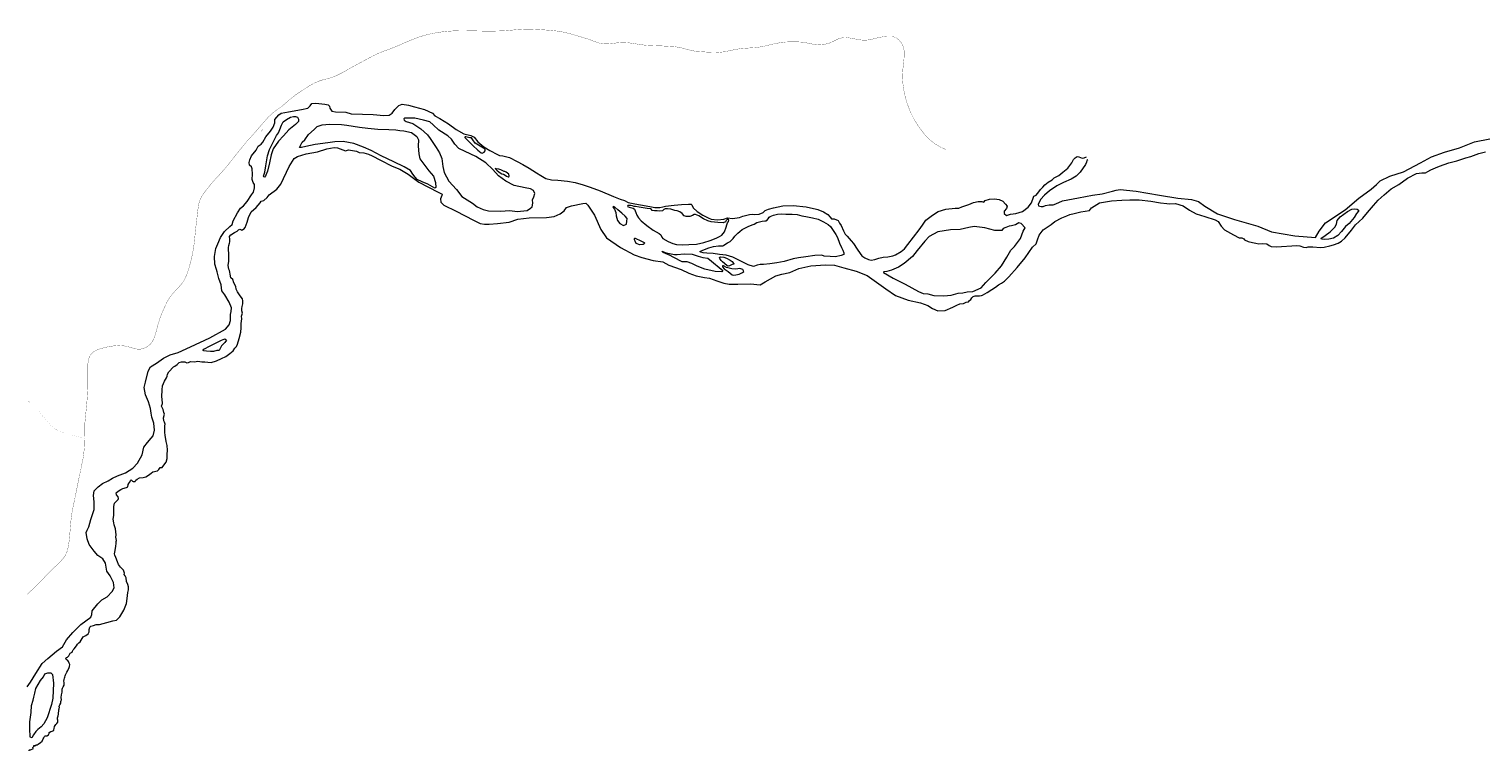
# Model space of a CAD drawing. Header units: metres. Extents: x 347609 to 404409, y 8548087 to 8605413.
# Tile 26 of 46: x 390665 to 393726, y 8579073 to 8580591. Entities that reach past the tile are written whole.
import ezdxf
from ezdxf.enums import TextEntityAlignment as Align

# ---------------------------------------------------------------- set-up
doc = ezdxf.new("R2010")
doc.units = ezdxf.units.M
doc.linetypes.add('ACAD_ISO04W100', pattern=[30, 24, -3, 0, -3])
doc.layers.add('01. RIO', color=7, linetype='Continuous', lineweight=5, true_color=0x2776bb)
doc.layers.add('Predios Rurales Nombres', color=7, linetype='Continuous', true_color=0xffffff)
doc.layers.add('Red vial nacional', color=242, linetype='Continuous', lineweight=40)
doc.layers.add('Red vial vecinal', color=241, linetype='ACAD_ISO04W100', lineweight=30)
doc.styles.add('ARIAL', font='arial.ttf')

# ---------------------------------------------------------------- blocks, each defined once
blk = doc.blocks.new('REIORORI')
at = {"layer": '01. RIO', "color": 152, "lineweight": 15, "true_color": 0x2776bb, "flags": 128}
for points in [[(390664.6, 8579072.5), (390664.6, 8579073.8), (390665.5, 8579074.8), (390667.8, 8579075.1), (390669.1, 8579075.5), (390672.3, 8579076.7), (390673.1, 8579077.1), (390672.8, 8579079.4), (390673.7, 8579080.9), (390674.4, 8579081.5), (390674.4, 8579083.8), (390675.1, 8579083.7), (390677, 8579083.3), (390679.3, 8579085.1), (390681.9, 8579085.4), (390683.9, 8579086.4), (390688.4, 8579090.5), (390692.2, 8579093.3), (390694.5, 8579098.1), (390695.9, 8579100.2), (390697.2, 8579103.1), (390698.8, 8579104.4), (390702, 8579104.5), (390705.3, 8579106), (390706.9, 8579109.4), (390707.2, 8579111.5), (390710.3, 8579113), (390713.3, 8579113.8), (390714.8, 8579114.5), (390716.8, 8579115.2), (390717, 8579117.1), (390717.2, 8579119.6), (390718.4, 8579124), (390720.7, 8579128), (390723, 8579130.4), (390724.8, 8579132.7), (390725.2, 8579137), (390724.5, 8579139.3), (390724.7, 8579142.4), (390725.5, 8579146), (390726.3, 8579150), (390726.6, 8579152.8), (390727.5, 8579156.2), (390727.3, 8579159), (390728, 8579160.7), (390728.6, 8579164.2), (390728.2, 8579165), (390728, 8579166.8), (390728.9, 8579168.1), (390729.4, 8579169.5), (390731.1, 8579173.3), (390731.6, 8579176.7), (390732.2, 8579178.6), (390732.6, 8579180.1), (390732.1, 8579184.6), (390733, 8579190.6), (390733.5, 8579193.4), (390733.9, 8579196.1), (390734.2, 8579199), (390734.6, 8579202.7), (390735.2, 8579204.5), (390736.4, 8579207.4), (390738.2, 8579210.8), (390738.3, 8579216.6), (390737.6, 8579219.5), (390738.5, 8579223), (390739.4, 8579225.4), (390739.7, 8579227.7), (390740.3, 8579230.4), (390741.4, 8579232.7), (390743.9, 8579238.4), (390745.9, 8579241.8), (390749.3, 8579247.8), (390750, 8579249.8), (390750.2, 8579254.1), (390748.8, 8579257.4), (390747.8, 8579260.7), (390746.3, 8579263), (390745.6, 8579263.7), (390743.3, 8579264.1), (390742.1, 8579267.4), (390743.7, 8579269.2), (390745.5, 8579270.1), (390748.4, 8579272.8), (390749.6, 8579275.2), (390751.2, 8579278.5), (390753.6, 8579279.7), (390755.6, 8579280.5), (390755.9, 8579282.4), (390757.4, 8579284.9), (390759.7, 8579287.5), (390764.3, 8579293.5), (390766.6, 8579296.8), (390769, 8579300.1), (390772.3, 8579302.3), (390774.1, 8579305.2), (390776.1, 8579308.7), (390778.8, 8579312.4), (390783.8, 8579315.6), (390789, 8579318.9), (390791.3, 8579323.4), (390791.4, 8579325.3), (390791.1, 8579328.2), (390792.4, 8579332.8), (390794.7, 8579334.7), (390800.5, 8579336.5), (390805.7, 8579338.6), (390812.8, 8579338.8), (390828.3, 8579342.9), (390840.9, 8579345.9), (390849, 8579347.6), (390855.4, 8579354.6), (390864.3, 8579368.7), (390869.4, 8579382.9), (390871.2, 8579393.1), (390872.4, 8579406), (390873.6, 8579411.3), (390873.7, 8579418.1), (390872.4, 8579422.7), (390869.8, 8579429.1), (390869, 8579436.4), (390866.6, 8579441.1), (390865, 8579443.9), (390865.3, 8579446.7), (390863.1, 8579453.1), (390856.9, 8579459.2), (390853, 8579464.6), (390851.1, 8579470.1), (390847.4, 8579479.2), (390845.1, 8579484.3), (390844.3, 8579487.5), (390845.5, 8579494.3), (390847.5, 8579503), (390848, 8579508.9), (390848, 8579513.2), (390848.6, 8579515.5), (390847.6, 8579522.4), (390847.8, 8579526.9), (390846.7, 8579539.5), (390843.6, 8579548.1), (390842.8, 8579552.7), (390841.5, 8579560), (390842.7, 8579567.7), (390843.1, 8579574), (390843.2, 8579580.7), (390843.2, 8579586.6), (390844.6, 8579593.6), (390849.8, 8579599.3), (390852.2, 8579601.8), (390853.1, 8579603.8), (390852.5, 8579607.3), (390848.9, 8579611.6), (390847.9, 8579615.5), (390852.3, 8579619.3), (390858.1, 8579622.4), (390862.2, 8579624.7), (390869.8, 8579626.9), (390872.2, 8579628.4), (390873.3, 8579632.8), (390875.4, 8579636.3), (390876.8, 8579638.2), (390877.9, 8579641.7), (390879.6, 8579642.7), (390882.4, 8579640.3), (390883.9, 8579639.2), (390885.9, 8579639.1), (390887.9, 8579639.5), (390889.5, 8579641.9), (390892.5, 8579644.5), (390897.1, 8579647.1), (390905, 8579647.7), (390910.3, 8579649.3), (390916.3, 8579652.8), (390921.8, 8579657.2), (390925.2, 8579660), (390935.2, 8579662), (390937.7, 8579665), (390940.3, 8579668.8), (390944.7, 8579668.8), (390948.5, 8579673.5), (390952.9, 8579680.2), (390955.2, 8579687.7), (390955.6, 8579696.1), (390955.8, 8579705.7), (390955.6, 8579715.5), (390953.4, 8579723.7), (390952.3, 8579728.7), (390950.8, 8579736.5), (390950.5, 8579743.3), (390950.5, 8579748.5), (390950.7, 8579756.4), (390950.8, 8579759.8), (390949.6, 8579764.2), (390948.3, 8579766.9), (390947.9, 8579773.4), (390949.5, 8579781.3), (390948.3, 8579784.8), (390946.7, 8579790.6), (390943.7, 8579798.2), (390945.2, 8579803.9), (390944.7, 8579812.5), (390944.1, 8579817.9), (390944.9, 8579832.1), (390945.6, 8579840.9), (390950, 8579850.3), (390953.9, 8579857.7), (390955.6, 8579861.4), (390956.3, 8579865.3), (390958.6, 8579870.2), (390968.5, 8579880.5), (390971.3, 8579882.3), (390976.3, 8579885.8), (390980.4, 8579890), (390985.8, 8579891.4), (390992.5, 8579891), (390996.4, 8579889.1), (391000.4, 8579889.9), (391004.7, 8579891.9), (391013.8, 8579891), (391019.5, 8579892.6), (391024.3, 8579891.8), (391028.2, 8579891.5), (391031.5, 8579891.5), (391034.9, 8579891.6), (391040.8, 8579890.4), (391048, 8579889.8), (391059.1, 8579893.4), (391069.7, 8579898.2), (391079.2, 8579902.2), (391087.1, 8579908.5), (391094.4, 8579914.6), (391098, 8579920.1), (391101.5, 8579923.8), (391103.6, 8579928.5), (391107.1, 8579940.6), (391110.7, 8579953.7), (391111, 8579962.5), (391111.1, 8579967.9), (391111.1, 8579971.7), (391112.2, 8579976.5), (391112.9, 8579981.7), (391112.2, 8579987.1), (391114.1, 8579994), (391112.6, 8579998.6), (391112.7, 8580003.8), (391113.5, 8580007.7), (391114.6, 8580013.4), (391114.5, 8580019.3), (391113.7, 8580023.6), (391109.3, 8580030), (391103.6, 8580038.3), (391100.6, 8580044.3), (391100.2, 8580049.9), (391096, 8580057.8), (391093.4, 8580064.2), (391089.5, 8580068.2), (391088, 8580075.7), (391087.2, 8580079.7), (391086.4, 8580083.4), (391085.1, 8580086.3), (391083.7, 8580094.3), (391085.2, 8580103), (391084.9, 8580113.2), (391085.3, 8580120.6), (391084.3, 8580125.7), (391084.3, 8580131.6), (391085.3, 8580136.1), (391086.3, 8580140.8), (391087.1, 8580143.7), (391087.3, 8580149.7), (391086.8, 8580154.7), (391089.5, 8580158.2), (391097.2, 8580163.3), (391103, 8580166.5), (391105.7, 8580169), (391108.6, 8580170.5), (391110.6, 8580169.5), (391112.7, 8580168.5), (391114.6, 8580169.5), (391116.5, 8580170.3), (391119.5, 8580174.1), (391123.7, 8580185.2), (391126.4, 8580194.7), (391132.3, 8580206.7), (391142.8, 8580216.3), (391151.1, 8580225.6), (391153.1, 8580229.5), (391158.6, 8580230.7), (391165.7, 8580236.8), (391170.3, 8580242.4), (391186.6, 8580254.3), (391194.8, 8580265.1), (391212.1, 8580302.3), (391222.6, 8580319.1), (391230.1, 8580323.4), (391247.8, 8580328.9), (391272.1, 8580333.5), (391291.5, 8580339.3), (391307.2, 8580342.1), (391313.9, 8580341.4), (391330.5, 8580335.2), (391337.3, 8580337.1), (391354.1, 8580334.5), (391359.4, 8580332.1), (391369.2, 8580331.4), (391379.1, 8580328.5), (391387, 8580325.1), (391404.5, 8580315.5), (391428.8, 8580302.8), (391445.1, 8580297), (391462.9, 8580286.2), (391485, 8580269.4), (391526.3, 8580248.1), (391534.5, 8580244.4), (391533.6, 8580241.3), (391530.9, 8580234.3), (391531.7, 8580227.1), (391538.1, 8580220.7), (391564.1, 8580208.4), (391600.2, 8580189.3), (391614.2, 8580182.7), (391623.5, 8580180.7), (391633.2, 8580181.1), (391651, 8580182.3), (391675.5, 8580185.4), (391693.7, 8580191.6), (391717.8, 8580194.3), (391753.8, 8580195.1), (391770.5, 8580197.1), (391782.5, 8580202.5), (391791, 8580208.9), (391796.1, 8580215.9), (391806.7, 8580219.5), (391830.7, 8580224.1), (391836.8, 8580225.3), (391840.9, 8580221), (391854.8, 8580199.9), (391868.7, 8580169.7), (391880.7, 8580152.2), (391910.1, 8580131.7), (391938.6, 8580116.1), (391955, 8580110.5), (391978.4, 8580104.6), (391999.1, 8580101.5), (392011.3, 8580094.9), (392037.6, 8580085.6), (392054, 8580078), (392069.1, 8580072.2), (392086.9, 8580068.5), (392097.2, 8580067.1), (392112.8, 8580061.5), (392127.6, 8580056.6), (392138.7, 8580054.6), (392157.2, 8580054.4), (392183.3, 8580055.6), (392204.3, 8580053.4), (392214.8, 8580059.7), (392237.2, 8580072.2), (392249.8, 8580076), (392266.7, 8580079.5), (392285.3, 8580087.8), (392310.9, 8580093.4), (392341.6, 8580095.3), (392360.8, 8580094.8), (392380.1, 8580089.2), (392406.4, 8580081.9), (392429.3, 8580072.7), (392468.4, 8580044.8), (392489.1, 8580030.5), (392515.9, 8580021), (392541.7, 8580015.6), (392556.9, 8580010), (392566.8, 8580003.2), (392578.3, 8579998.8), (392593.4, 8579999.3), (392609.5, 8580006.1), (392618.3, 8580010.5), (392624.5, 8580013), (392631.9, 8580014.1), (392638, 8580016.5), (392642.3, 8580017.6), (392644.5, 8580020.1), (392647.5, 8580022.2), (392649.4, 8580025.6), (392652.3, 8580028.7), (392656.8, 8580030.3), (392662.3, 8580030.3), (392666, 8580029.9), (392670, 8580030.7), (392672.1, 8580031.6), (392681.7, 8580037.1), (392692.1, 8580043.3), (392699.6, 8580048.6), (392705.9, 8580053.1), (392711.8, 8580056.5), (392718.1, 8580061.2), (392727.5, 8580070.3), (392745, 8580089.7), (392761.8, 8580109.8), (392777.5, 8580132.3), (392785.2, 8580139.3), (392787.6, 8580147.7), (392791.1, 8580157.5), (392799.7, 8580169.2), (392816.6, 8580180.2), (392824.5, 8580186.4), (392838.9, 8580194), (392849.8, 8580198.8), (392855.7, 8580201.5), (392865.4, 8580203.3), (392878.9, 8580206.9), (392897.7, 8580209.9), (392901.6, 8580215.2), (392918.8, 8580226), (392943.4, 8580230), (392965.3, 8580231.8), (392982.3, 8580232.5), (393001.9, 8580232.1), (393026.7, 8580229.6), (393047.2, 8580225.7), (393060.1, 8580224.1), (393065.6, 8580223.4), (393078.5, 8580224.3), (393094.4, 8580219.8), (393107.7, 8580210.6), (393121.8, 8580202.9), (393140.3, 8580197.1), (393162, 8580190.1), (393168.5, 8580186.4), (393174.5, 8580176.6), (393181.8, 8580169.2), (393200.7, 8580158.3), (393212.3, 8580152), (393217.9, 8580152.4), (393222.4, 8580150.3), (393224, 8580147.8), (393231.5, 8580144.7), (393240.5, 8580142.4), (393247.7, 8580141.1), (393253.8, 8580139.4), (393261.7, 8580140.2), (393271.1, 8580139.9), (393275.7, 8580136.1), (393279.6, 8580133.8), (393290.2, 8580133.5), (393301.9, 8580134.1), (393323.5, 8580135.5), (393333.5, 8580136), (393340.5, 8580135.1), (393348.3, 8580132.9), (393353.3, 8580131.6), (393357.7, 8580133.5), (393367.6, 8580133.5), (393383.7, 8580132.2), (393391.7, 8580132.6), (393403.5, 8580135.5), (393411.2, 8580137.5), (393421, 8580140.7), (393428.3, 8580144.9), (393435.4, 8580151.9), (393449.4, 8580168.4), (393457.4, 8580179.6), (393473.1, 8580193.4), (393483, 8580205.2), (393495.3, 8580220.5), (393505.3, 8580231.6), (393518.2, 8580242.5), (393532.7, 8580255.5), (393549, 8580264.5), (393567.2, 8580277.8), (393585.8, 8580287.9), (393597.5, 8580289.3), (393604.7, 8580289.3), (393610.1, 8580291.7), (393615.8, 8580295.1), (393625.8, 8580299.3), (393634.7, 8580302.9), (393653.7, 8580309.8), (393670.6, 8580314.4), (393690, 8580320.5), (393700, 8580323.5), (393717, 8580329.9), (393731.1, 8580333.1)], [(390660.4, 8579207.2), (390667.5, 8579217.5), (390679, 8579235.2), (390691.8, 8579256.3), (390703.9, 8579267.1), (390722.2, 8579282.2), (390734.8, 8579291.4), (390743.4, 8579306.2), (390756.5, 8579321.5), (390773.8, 8579338.8), (390794.9, 8579353.8), (390796.6, 8579359.2), (390797.2, 8579367.5), (390809.1, 8579381.9), (390817.6, 8579390.7), (390828.9, 8579397), (390839.8, 8579407.6), (390843.9, 8579415.6), (390842.3, 8579426.6), (390835, 8579441.1), (390828.3, 8579450.6), (390825.2, 8579467.5), (390819.7, 8579476.7), (390809.5, 8579483.5), (390801.8, 8579492.7), (390790.8, 8579506.8), (390787.1, 8579518.8), (390784.9, 8579532.1), (390786.8, 8579537), (390790.2, 8579543.9), (390794.8, 8579559.3), (390801.5, 8579580.8), (390801.9, 8579596.8), (390800.2, 8579609.8), (390801.3, 8579619.5), (390810.3, 8579628.5), (390819.1, 8579635), (390830.8, 8579641), (390840.1, 8579646.1), (390850.7, 8579651.1), (390867.6, 8579657.6), (390882.8, 8579667.6), (390892.8, 8579678.3), (390902.7, 8579695.7), (390906.4, 8579711.7), (390913.9, 8579721.8), (390921.7, 8579730.8), (390925.8, 8579735.8), (390928.7, 8579747.6), (390927.3, 8579762.5), (390923.2, 8579774.7), (390921.5, 8579783), (390920.5, 8579793.1), (390915.7, 8579807.2), (390909.4, 8579821.5), (390906.6, 8579837.1), (390909.4, 8579848.7), (390915, 8579871.8), (390920, 8579880.8), (390932.8, 8579888.3), (390947.5, 8579898.9), (390961.5, 8579905.8), (390978.4, 8579911.2), (391004.3, 8579922.7), (391044.9, 8579941.8), (391078.4, 8579959.9), (391085.9, 8579968.9), (391088.4, 8579978), (391088.7, 8579990.9), (391090.2, 8579997.1), (391090.6, 8580004.6), (391085.9, 8580016.8), (391076.8, 8580032.4), (391070.6, 8580040.8), (391069, 8580053.3), (391064, 8580066.8), (391060.9, 8580080.8), (391059, 8580085.4), (391055.9, 8580096.9), (391055.1, 8580113.2), (391057.8, 8580129.4), (391061.8, 8580139.8), (391067.6, 8580153), (391076.3, 8580165.8), (391087.2, 8580176.3), (391092, 8580180.2), (391094.2, 8580187.8), (391103.2, 8580205.1), (391109.5, 8580214.7), (391115.9, 8580219.6), (391123.7, 8580228.8), (391132.9, 8580242.6), (391137.4, 8580248.1), (391139.2, 8580257.2), (391139.4, 8580264.6), (391136.7, 8580268.8), (391134.5, 8580274.9), (391134.7, 8580286.5), (391134.5, 8580297.2), (391132.9, 8580301.7), (391128.5, 8580305), (391128, 8580310.8), (391129.4, 8580316.2), (391132.9, 8580324.7), (391142.5, 8580336.9), (391147.2, 8580344.8), (391153.5, 8580349), (391156.6, 8580353.7), (391163.3, 8580364.5), (391172.7, 8580376.8), (391178.7, 8580384.8), (391181.9, 8580394.2), (391181.9, 8580401.5), (391190.3, 8580410.7), (391195.7, 8580414.5), (391211.1, 8580417.6), (391238.3, 8580422.5), (391251.8, 8580425.2), (391256.2, 8580429.7), (391260, 8580434.6), (391268.3, 8580435.3), (391287.3, 8580433.3), (391294.4, 8580432.1), (391296.9, 8580429.5), (391298.2, 8580424.8), (391301.8, 8580418.8), (391309.8, 8580417.4), (391331.3, 8580416.3), (391343.1, 8580413.2), (391366.4, 8580412.3), (391388.9, 8580411.4), (391411.9, 8580409.8), (391422.6, 8580410.3), (391429.3, 8580414.3), (391434.9, 8580422.3), (391443.2, 8580431), (391450.1, 8580433.5), (391463.4, 8580431.7), (391476.3, 8580428.1), (391496.9, 8580422.3), (391514.3, 8580414.3), (391519, 8580409.2), (391529.3, 8580403.2), (391548, 8580392), (391563.6, 8580379.9), (391580.2, 8580371), (391594.9, 8580367.2), (391601.9, 8580363.8), (391609.2, 8580354.2), (391622.2, 8580343.9), (391634.9, 8580335.9), (391651.2, 8580327.4), (391654.8, 8580325.7), (391662.4, 8580324.9), (391676, 8580321.5), (391692.4, 8580313.1), (391704.2, 8580306.5), (391717.9, 8580298.7), (391732.7, 8580289.2), (391741.9, 8580283.1), (391752.8, 8580277.2), (391764.5, 8580274.5), (391778, 8580273.2), (391798, 8580271.6), (391814.7, 8580268.6), (391831.5, 8580263.5), (391846.2, 8580258.9), (391867.4, 8580250.8), (391894.9, 8580239.5), (391909.4, 8580233.6), (391918.1, 8580230.9), (391925.9, 8580226.5), (391940, 8580224), (391952, 8580221.9), (391971.4, 8580217.9), (391982, 8580216), (391992.9, 8580215.7), (391998.9, 8580217.2), (392004.3, 8580219), (392022.9, 8580220.9), (392038.1, 8580222), (392053.2, 8580222.9), (392058.6, 8580223.1), (392060.2, 8580221.3), (392062.8, 8580215.6), (392071.6, 8580207.9), (392083.4, 8580199.6), (392094.2, 8580194.3), (392100.8, 8580191.4), (392114, 8580190.3), (392127.7, 8580191.2), (392135, 8580194), (392146, 8580193), (392160.1, 8580195.1), (392167.7, 8580197.9), (392181.6, 8580201.2), (392187.5, 8580202.2), (392191.3, 8580201.3), (392201.6, 8580202), (392210.2, 8580205.6), (392214.5, 8580209.4), (392221.2, 8580212.6), (392232.3, 8580215.4), (392251.5, 8580219.2), (392273.6, 8580220.4), (392300.9, 8580217.7), (392316.1, 8580213.7), (392319.7, 8580213), (392325.6, 8580211.9), (392337.1, 8580207.2), (392346.1, 8580201), (392351.4, 8580195.4), (392354, 8580192.4), (392359.6, 8580191.9), (392368.2, 8580188.6), (392370.9, 8580183.2), (392374.2, 8580178), (392379.6, 8580167.1), (392382.6, 8580159.9), (392387.1, 8580155.9), (392395.5, 8580146.1), (392400.2, 8580140.2), (392408, 8580128.3), (392414.3, 8580118.9), (392417.7, 8580114.6), (392424.3, 8580110.4), (392432.4, 8580106.6), (392437.5, 8580105.5), (392445.2, 8580106.6), (392453.8, 8580109.7), (392462.9, 8580111.2), (392473, 8580112.5), (392483, 8580114.6), (392488.8, 8580116.6), (392500.6, 8580123.6), (392508.2, 8580129.2), (392514.9, 8580138.5), (392526.7, 8580153.4), (392538.6, 8580168.7), (392545.8, 8580178.5), (392552.6, 8580189.4), (392566.5, 8580199.8), (392578.9, 8580207.4), (392595, 8580212.5), (392614.5, 8580214.8), (392622.1, 8580214.9), (392628.5, 8580217.3), (392643, 8580222.4), (392653.5, 8580226.6), (392662.8, 8580229), (392671, 8580228.5), (392674.7, 8580227.5), (392677.9, 8580230.5), (392686.5, 8580233.5), (392697.5, 8580234.3), (392706.9, 8580233.1), (392715.1, 8580229.4), (392720.4, 8580222.8), (392723.9, 8580218.6), (392722.9, 8580214.1), (392717.9, 8580208.2), (392717.5, 8580203.6), (392722.6, 8580198.9), (392730.8, 8580202.2), (392742.3, 8580203.2), (392756.6, 8580207.8), (392768.6, 8580216.4), (392775.1, 8580226.1), (392779.2, 8580237.6), (392780.5, 8580239.6), (392785.1, 8580241.7), (392790.4, 8580248.9), (392794.4, 8580254.1), (392799.3, 8580258.8), (392803.5, 8580263.8), (392810.2, 8580269), (392818.8, 8580274.1), (392823.1, 8580278.4), (392832.9, 8580283.2), (392841.3, 8580290.5), (392851.9, 8580298.9), (392859.9, 8580309.9), (392864, 8580317), (392867, 8580320.5), (392871.1, 8580323), (392875, 8580322.8), (392882.2, 8580320.1), (392886.5, 8580320.3), (392891, 8580322.9)], [(392893.6, 8580316.3), (392891.7, 8580315.2), (392890.8, 8580311.5), (392888.8, 8580306.6), (392877.9, 8580290.3), (392869, 8580282.3), (392858.8, 8580276), (392842.8, 8580268.8), (392828.9, 8580261.8), (392813.5, 8580251.2), (392803, 8580242.3), (392794.5, 8580232.7), (392789.3, 8580222.1), (392789.9, 8580219.6), (392795.7, 8580218.2), (392799.8, 8580217.9), (392805, 8580220.5), (392812.4, 8580221.8), (392820.9, 8580221.4), (392826.8, 8580223.5), (392840.9, 8580230.4), (392874.1, 8580236.7), (392904, 8580242.1), (392924.4, 8580244.7), (392945.9, 8580250.5), (392953.4, 8580252.8), (392962, 8580253.8), (392995.8, 8580250.3), (393044.9, 8580242.3), (393083.5, 8580235.8), (393112.2, 8580232.9), (393126.9, 8580228.7), (393140.5, 8580218.7), (393167.2, 8580202.8), (393203, 8580190.9), (393252, 8580176.6), (393280.4, 8580164.6), (393329.5, 8580156.4), (393373.3, 8580152.7), (393381.2, 8580166.2), (393394.3, 8580183.8), (393435.8, 8580211.4), (393464.6, 8580235.4), (393490.5, 8580254.5), (393501.7, 8580264.2), (393509.2, 8580272), (393529.8, 8580281.8), (393558.3, 8580290.8), (393594.6, 8580310.3), (393617.8, 8580322.6), (393644.9, 8580332.4), (393676.3, 8580341.4), (393707.8, 8580354.1), (393740.3, 8580360.5)]]:
    blk.add_lwpolyline(points, dxfattribs=at)
for points in [[(391158, 8580282.2), (391160.7, 8580290.6), (391163.3, 8580304), (391165.1, 8580316.6), (391166.4, 8580324.5), (391171.1, 8580337.8), (391178.2, 8580353.4), (391185.9, 8580367.5), (391190.1, 8580373), (391192.5, 8580380.1), (391195.9, 8580389), (391199.8, 8580396.1), (391206.8, 8580401.3), (391214.8, 8580406.3), (391221.3, 8580407.6), (391225.7, 8580407.6), (391229.5, 8580406), (391232.1, 8580401.9), (391231.8, 8580397.2), (391225.3, 8580391), (391211.8, 8580379.7), (391200, 8580366.6), (391189.8, 8580355.3), (391178.5, 8580339.2), (391174.3, 8580327.1), (391170.6, 8580309.8), (391166.4, 8580292.7), (391163.3, 8580284), (391161.8, 8580280.8), (391160.7, 8580279.8), (391158.7, 8580280.7)], [(391455.5, 8580404), (391453.7, 8580402.8), (391454.2, 8580400), (391458.9, 8580397.2), (391472.7, 8580392.7), (391489.3, 8580381.7), (391503.3, 8580369.1), (391509.1, 8580360.9), (391521.9, 8580342.2), (391528.5, 8580331.3), (391533.5, 8580318.9), (391535.5, 8580302.4), (391538.3, 8580289.8), (391548.7, 8580271.5), (391564.3, 8580253.7), (391575.8, 8580239), (391598, 8580225.4), (391608.4, 8580217.5), (391620.9, 8580211.7), (391631.6, 8580208.8), (391657.2, 8580208.3), (391677.1, 8580209.7), (391692, 8580207.7), (391713.1, 8580209.8), (391720.6, 8580214.5), (391724.1, 8580217.7), (391725.5, 8580225.2), (391724.8, 8580232.2), (391727.1, 8580238.6), (391729.2, 8580245.2), (391726.8, 8580251.7), (391720.6, 8580255.4), (391709, 8580257.2), (391686.2, 8580262.1), (391668.3, 8580271.5), (391653.3, 8580282.4), (391641.2, 8580296.2), (391626, 8580310.1), (391605.3, 8580323), (391582.8, 8580333.6), (391569.6, 8580340.1), (391561.2, 8580349.2), (391553.8, 8580359.8), (391546.2, 8580366.8), (391527.5, 8580379), (391515.7, 8580390.3), (391508.5, 8580396), (391494.9, 8580399.9), (391476.9, 8580403.7), (391459.6, 8580404.1)], [(391234, 8580342.3), (391239.5, 8580353.2), (391245, 8580358.1), (391252.8, 8580369.3), (391264.7, 8580380.5), (391270.9, 8580386.2), (391281.6, 8580390.3), (391297.4, 8580391.1), (391322.4, 8580390.6), (391333.8, 8580389.5), (391360.3, 8580384.9), (391378, 8580382.8), (391398.8, 8580380.7), (391422.2, 8580380.2), (391436.8, 8580379.7), (391445.1, 8580378.1), (391453.9, 8580377.3), (391469.5, 8580373.7), (391480.7, 8580365.4), (391484.3, 8580358.1), (391483.5, 8580345.1), (391485.4, 8580328.8), (391487.2, 8580318.7), (391506.2, 8580293.1), (391516.4, 8580281.9), (391520.3, 8580268.4), (391521, 8580257.8), (391519, 8580256.5), (391504.4, 8580265.3), (391492.2, 8580270.2), (391481.8, 8580275.2), (391477.6, 8580280.1), (391472.7, 8580286.3), (391467.5, 8580294.1), (391454.5, 8580301.4), (391432.9, 8580311.8), (391405.7, 8580324.5), (391384.6, 8580336), (391368.4, 8580342.7), (391348.7, 8580351), (391326.1, 8580354.9), (391308.2, 8580354.1), (391293.4, 8580352.3), (391267.1, 8580348.4), (391247.4, 8580344.5), (391237.9, 8580342.4), (391236.1, 8580342.2)], [(391583.1, 8580365), (391582.2, 8580364.1), (391582.3, 8580363.6), (391584.4, 8580361.1), (391590.8, 8580354.9), (391598.7, 8580346.6), (391609.5, 8580337), (391616.3, 8580331.1), (391618.8, 8580330.1), (391622.5, 8580332.7), (391624.6, 8580335.2), (391624.6, 8580338.5), (391618, 8580342.7), (391603.7, 8580351.1), (391599.2, 8580358.2), (391596.3, 8580362.6), (391592.6, 8580362.9), (391587.2, 8580364.1), (391584.3, 8580364.9)], [(391646.2, 8580297.8), (391649.3, 8580294.5), (391654.1, 8580290.4), (391659.7, 8580286.7), (391663.5, 8580286.4), (391666.9, 8580284.2), (391669.8, 8580282.1), (391673.2, 8580280.6), (391675.1, 8580280.6), (391675.7, 8580282.7), (391674.6, 8580286.2), (391672.1, 8580288.5), (391669.2, 8580290.4), (391666.5, 8580291.6), (391665.2, 8580291.7), (391663.2, 8580292.4), (391657.7, 8580295), (391653.7, 8580296.4), (391648.4, 8580297.4)], [(391894.2, 8580216), (391897, 8580212.7), (391900, 8580205.7), (391900.6, 8580198.8), (391903.4, 8580188.7), (391908.4, 8580182.6), (391916.5, 8580178.4), (391922.3, 8580180.9), (391923.2, 8580187.3), (391924, 8580192.9), (391919.6, 8580197.9), (391912.6, 8580203.8), (391904.2, 8580211), (391898.1, 8580216.7), (391894.9, 8580217.8), (391894.1, 8580217.4), (391894, 8580216.9)], [(391935.1, 8580219.2), (391931.5, 8580220.4), (391927.8, 8580220.2), (391925, 8580220.2), (391924.7, 8580218.2), (391928.3, 8580216.6), (391936.9, 8580214.7), (391939.4, 8580212.7), (391942.1, 8580205.7), (391944.5, 8580199.6), (391947.8, 8580194.2), (391953.5, 8580188.3), (391965, 8580178.4), (391978.5, 8580168.2), (391991, 8580161.1), (391994.5, 8580158.3), (391997.2, 8580153.7), (391999.3, 8580151), (392010.1, 8580144.4), (392020, 8580140), (392027.5, 8580138.5), (392041, 8580137.3), (392054, 8580137.9), (392069.7, 8580139.2), (392085.3, 8580142.4), (392098.9, 8580146.4), (392111.2, 8580151.2), (392118.2, 8580154.9), (392123, 8580157.9), (392126.4, 8580161.1), (392128.9, 8580165.1), (392132.6, 8580174.8), (392133.8, 8580179.2), (392135.4, 8580183.5), (392137.2, 8580186.5), (392137.9, 8580189.3), (392137.1, 8580190.6), (392134.7, 8580191), (392132.7, 8580188.5), (392131.3, 8580185.9), (392126.4, 8580184.1), (392114.8, 8580184.4), (392101.1, 8580185.6), (392093.9, 8580187.9), (392084.7, 8580192.3), (392074.5, 8580198.3), (392067.5, 8580201.3), (392065.1, 8580201.6), (392061.6, 8580199.2), (392055.8, 8580196.9), (392047.9, 8580196.8), (392043.6, 8580198.8), (392039.6, 8580203.2), (392034.6, 8580207.1), (392029.3, 8580209), (392024.6, 8580210), (392016.1, 8580212.4), (392008.5, 8580213.4), (392003.7, 8580213.3), (392000.8, 8580211.8), (391998.4, 8580208.8), (391992, 8580208), (391986.9, 8580209.2), (391981.8, 8580209), (391976.3, 8580210), (391974.9, 8580212), (391972.8, 8580213.5), (391965.8, 8580214.2), (391949.4, 8580217), (391941.6, 8580217.8), (391938.5, 8580218.1)], [(392076.6, 8580123.3), (392082.9, 8580126.2), (392095.7, 8580131.3), (392105.9, 8580133.9), (392116.3, 8580135.6), (392122.6, 8580135.3), (392125.2, 8580135.3), (392127.4, 8580136.8), (392135.4, 8580141.8), (392140.5, 8580144.8), (392146.9, 8580150.5), (392150.7, 8580155.4), (392157, 8580161.7), (392161.2, 8580165.5), (392166.2, 8580170), (392179, 8580175.8), (392187.3, 8580179.7), (392191, 8580181.1), (392196.7, 8580184.2), (392202.4, 8580186.2), (392208.3, 8580187.4), (392213.6, 8580187.8), (392216.3, 8580187.9), (392218.2, 8580188.5), (392220.8, 8580191.9), (392223.1, 8580195.7), (392225.3, 8580197.3), (392232.3, 8580199.7), (392240.2, 8580201.8), (392248.9, 8580202.4), (392257.9, 8580202.3), (392271, 8580202.1), (392282.1, 8580201.3), (392291.6, 8580198.6), (392299.9, 8580197.1), (392314.4, 8580194.5), (392325.8, 8580191.5), (392337, 8580186), (392346.8, 8580180.6), (392352.2, 8580176.2), (392357.7, 8580167.6), (392363.6, 8580159.5), (392366.7, 8580152.8), (392370.7, 8580141.2), (392375.4, 8580132.1), (392378.3, 8580126.1), (392380.2, 8580120.4), (392379.9, 8580117), (392374.3, 8580115.1), (392362.3, 8580112.3), (392351.2, 8580112.9), (392338.7, 8580113.6), (392333.9, 8580115.6), (392318.9, 8580115.3), (392300, 8580112.5), (392284.6, 8580110.3), (392273.5, 8580108.3), (392254.5, 8580102.5), (392239.4, 8580099.4), (392224.4, 8580097.3), (392211, 8580095.8), (392203.8, 8580096.4), (392197.9, 8580094.9), (392190.1, 8580092.1), (392178.7, 8580095.7), (392163.6, 8580102.8), (392146.4, 8580111.7), (392132.4, 8580115.7), (392118.4, 8580117.2), (392105.1, 8580118.9), (392091.6, 8580119.8), (392084.1, 8580120.5), (392078.7, 8580122)], [(393384.8, 8580151), (393393.6, 8580157.2), (393404.4, 8580164.7), (393413.8, 8580174.3), (393417.5, 8580180.9), (393419.1, 8580188.9), (393425.5, 8580196.5), (393440.5, 8580207.5), (393449.7, 8580212.5), (393455.7, 8580213.3), (393461.3, 8580212.5), (393463.9, 8580210.1), (393463.5, 8580208.1), (393459.7, 8580203.5), (393454.7, 8580195.3), (393444.5, 8580182.5), (393436.3, 8580176.3), (393428.1, 8580165.5), (393420.3, 8580157.4), (393411.4, 8580151.4), (393401.4, 8580149.6), (393393, 8580149), (393387.3, 8580149.3), (393385.2, 8580149.8)], [(392463.7, 8580079.4), (392484, 8580067.5), (392509.6, 8580054.8), (392537.1, 8580039.5), (392547.2, 8580035.2), (392557.2, 8580034.1), (392569.7, 8580030.5), (392591, 8580030.1), (392606, 8580031.6), (392621.1, 8580035.6), (392630.4, 8580036.7), (392639.9, 8580038.6), (392651.5, 8580039), (392669.4, 8580046.7), (392679.3, 8580058), (392698.8, 8580077.8), (392712.3, 8580093.4), (392723, 8580111.3), (392731.8, 8580126), (392739.4, 8580134.3), (392751.8, 8580150.8), (392757.7, 8580166.1), (392762, 8580173.4), (392753.8, 8580182.4), (392748.9, 8580183.7), (392741.4, 8580179.3), (392733, 8580177.2), (392728.1, 8580176.8), (392721.4, 8580174.2), (392715.9, 8580171.7), (392712.8, 8580167.9), (392697.9, 8580167.5), (392677.3, 8580173.2), (392654.4, 8580176.3), (392643.5, 8580173.8), (392624.8, 8580170), (392604.7, 8580168.8), (392578.1, 8580165), (392559.6, 8580155.2), (392550.8, 8580145.3), (392534.7, 8580125.7), (392524.9, 8580113.1), (392507.3, 8580098), (392495, 8580090.7), (392480.7, 8580084.4), (392471, 8580081.2), (392465.2, 8580080.6), (392464.2, 8580080.4), (392463.8, 8580080)], [(391940.6, 8580151.5), (391952.9, 8580145.8), (391959.8, 8580142.3), (391960.3, 8580141.4), (391959.4, 8580139.7), (391957.7, 8580138.3), (391950.4, 8580137.7), (391943, 8580140.4), (391940.9, 8580145), (391939.3, 8580148.3), (391939.4, 8580150.9), (391939.9, 8580151.2)], [(391997, 8580123.8), (392005.7, 8580120.3), (392023.4, 8580117.3), (392029.4, 8580116.9), (392044, 8580118.2), (392060.6, 8580117.6), (392073.4, 8580113.6), (392083.5, 8580110.7), (392093.8, 8580109.3), (392101.2, 8580102.9), (392122, 8580086.1), (392125.1, 8580082), (392125, 8580081), (392123.4, 8580080.6), (392109, 8580081.5), (392087.2, 8580086.3), (392071.4, 8580092.5), (392060.4, 8580098), (392050.5, 8580102), (392042.2, 8580101.7), (392039.9, 8580101.5), (392034.2, 8580104.7), (392028, 8580108.1), (392020.9, 8580111.8), (392014.5, 8580115), (391999.7, 8580121.3)], [(392119.3, 8580111.5), (392121.1, 8580112.1), (392127.5, 8580111.4), (392132.8, 8580109.4), (392141, 8580105), (392145.1, 8580102.3), (392147.1, 8580099.8), (392148.5, 8580098.1), (392148.5, 8580096.8), (392144.7, 8580095.8), (392139.2, 8580093.4), (392136.5, 8580092.7), (392133.5, 8580094.1), (392124.3, 8580101.5), (392121.5, 8580104.3), (392118.8, 8580108.4), (392118.4, 8580110.6)], [(392125, 8580091.3), (392128.2, 8580087.2), (392136.7, 8580081), (392145.1, 8580074.5), (392148.4, 8580073.6), (392152.9, 8580074), (392159.6, 8580075.7), (392166.6, 8580079), (392169.4, 8580081.2), (392167.4, 8580085.7), (392161.4, 8580087.7), (392152.9, 8580086.6), (392144.3, 8580086.8), (392132.8, 8580090.1), (392126.5, 8580093), (392125, 8580093), (392124.6, 8580092.5)], [(391032.3, 8579917.7), (391046.2, 8579925), (391069.7, 8579936.8), (391077, 8579939.6), (391080.6, 8579937.1), (391077, 8579931.7), (391069.4, 8579925), (391064.7, 8579915.3), (391059.8, 8579914.8), (391053, 8579913.1), (391046.8, 8579913.1), (391038.3, 8579913.8), (391032.2, 8579914.1), (391031.3, 8579914.9), (391031.4, 8579916.1)], [(390666.7, 8579103.1), (390666, 8579118.2), (390666.3, 8579133.8), (390668.7, 8579153.3), (390669.8, 8579168.2), (390673.1, 8579179.6), (390674.4, 8579185.7), (390676.6, 8579194.3), (390679, 8579203.5), (390688.9, 8579220.9), (390694.6, 8579228.5), (390697.9, 8579234.7), (390703.8, 8579236.9), (390710.4, 8579236.9), (390713.9, 8579233.1), (390715.8, 8579214.7), (390714.5, 8579183.6), (390711.5, 8579170), (390702.9, 8579141.9), (390695.6, 8579129.6), (390689.7, 8579123.2), (390682.9, 8579117.7), (390678.5, 8579113.3), (390673.9, 8579106.1), (390670.4, 8579100.2), (390667.3, 8579100.4)]]:
    blk.add_lwpolyline(points, close=True, dxfattribs=at)

msp = doc.modelspace()

# ---------------------------------------------------------------- linework, layer by layer
at = {"layer": 'Red vial nacional', "transparency": 33554623, "const_width": 0.5}
msp.add_lwpolyline([(390661.2, 8579402.1), (390671.2, 8579411.9), (390681.7, 8579422.3), (390692.4, 8579433), (390703.1, 8579444), (390713.6, 8579454.5), (390723.8, 8579464.4), (390733, 8579473.5), (390740.2, 8579482.6), (390744.8, 8579492.5), (390747.4, 8579503.2), (390749, 8579514.4), (390750.1, 8579525.9), (390751.1, 8579537.6), (390752.1, 8579549.3), (390753.1, 8579561), (390754.8, 8579572.9), (390757.1, 8579585.3), (390759.8, 8579598.2), (390762.5, 8579611.4), (390765.2, 8579624.7), (390767.8, 8579637.7), (390770.4, 8579650.4), (390773.2, 8579662.8), (390775.5, 8579674.6), (390777.9, 8579686.2), (390779.7, 8579697.9), (390780.9, 8579709.7), (390781.4, 8579720.8), (390781.6, 8579730.3), (390781.8, 8579737), (390781.9, 8579744.4), (390781.8, 8579751.8), (390781.8, 8579757), (390782.2, 8579763.4), (390782.9, 8579771.5), (390783.9, 8579781.4), (390785, 8579792), (390786.1, 8579803.8), (390787.1, 8579817.1), (390788, 8579831.7), (390788.5, 8579846.6), (390788.2, 8579861.4), (390788.3, 8579875.3), (390788.5, 8579887.7), (390790.2, 8579898.2), (390794.2, 8579906.6), (390801.1, 8579913.2), (390809.9, 8579917.3), (390819.7, 8579920.2), (390830.1, 8579922.8), (390841.3, 8579924.6), (390852.7, 8579925.6), (390863.7, 8579924.9), (390874, 8579922.8), (390883.1, 8579920.1), (390891, 8579918.2), (390898.5, 8579917.8), (390905.8, 8579919.6), (390913.4, 8579923), (390920.1, 8579928.5), (390925.4, 8579936.1), (390929.5, 8579945.6), (390932.7, 8579956.8), (390935.9, 8579969.1), (390939.9, 8579982.1), (390944.7, 8579994.7), (390950, 8580006.5), (390954.7, 8580016.5), (390959.6, 8580025.1), (390965.3, 8580032.7), (390971.5, 8580039.8), (390977.7, 8580046.3), (390982.3, 8580051.2), (390986.7, 8580056.7), (390991, 8580063), (390993.5, 8580067.9), (390996, 8580073.4), (390998.5, 8580080.4), (391001.2, 8580088.6), (391003.8, 8580097.8), (391006.4, 8580108.2), (391008.8, 8580119), (391010.8, 8580130.4), (391012.5, 8580142.7), (391013.8, 8580155.9), (391015.2, 8580169.8), (391016.8, 8580184), (391018.5, 8580197.9), (391020, 8580211.2), (391021.6, 8580222.9), (391024.6, 8580232.8), (391029.4, 8580241.4), (391034.2, 8580248.1), (391037.5, 8580252.4), (391041.2, 8580257.1), (391046.8, 8580264.2), (391051.1, 8580269.3), (391056.7, 8580275.6), (391062.9, 8580282.3), (391069.6, 8580289.6), (391076.8, 8580297.7), (391084.3, 8580306.8), (391091.9, 8580316.4), (391099.7, 8580326.2), (391107.4, 8580336.1), (391115.7, 8580345.9), (391124.7, 8580357.2), (391134.1, 8580367.1), (391143.3, 8580377.4), (391152.2, 8580388.1), (391161, 8580397.9), (391168.3, 8580406.3), (391176.4, 8580413.8), (391185.4, 8580420.9), (391194.7, 8580427.1), (391199.3, 8580430.9), (391204.9, 8580435.7), (391211.4, 8580441.6), (391218.7, 8580447.4), (391226.3, 8580453.4), (391235.1, 8580459.2), (391244.5, 8580465.4), (391254.3, 8580471.8), (391264, 8580477.3), (391273.8, 8580481.6), (391282.5, 8580484.5), (391288.7, 8580486), (391296.5, 8580487.9), (391305.7, 8580491), (391311.5, 8580493.5), (391318.4, 8580496.8), (391326.2, 8580500.9), (391334.1, 8580505.4), (391342.2, 8580510), (391350.8, 8580514.7), (391360, 8580519.7), (391369.8, 8580524.9), (391380.2, 8580530.5), (391390.9, 8580536.2), (391401.9, 8580541.3), (391412.9, 8580545.6), (391424.2, 8580549.6), (391435.6, 8580554.1), (391447, 8580558.9), (391458.5, 8580564), (391470.3, 8580568.9), (391482.2, 8580573.5), (391494.3, 8580577.5), (391506.6, 8580580.7), (391519.1, 8580583.2), (391532.2, 8580585.3), (391545.9, 8580586.8), (391560, 8580587.8), (391574.6, 8580588.2), (391589.5, 8580588), (391604.7, 8580587.6), (391620.3, 8580587.3), (391636, 8580587.2), (391651.3, 8580587.4), (391665.7, 8580588), (391679.7, 8580589.2), (391693.8, 8580590.4), (391708.2, 8580591.2), (391722.6, 8580591.2), (391736.8, 8580590.6), (391750.2, 8580589.7), (391763.8, 8580588.7), (391777.4, 8580587.2), (391790.8, 8580584.9), (391804.3, 8580581.6), (391817.7, 8580577.7), (391830.9, 8580573.8), (391843.8, 8580569.7), (391855.9, 8580565.1), (391867.1, 8580561.5), (391878.5, 8580560.2), (391890.2, 8580561), (391902.1, 8580562.4), (391914.2, 8580563.4), (391926.8, 8580562.7), (391938.8, 8580560.9), (391950.4, 8580559), (391962.3, 8580557.5), (391974.6, 8580556.8), (391987.2, 8580556.4), (391999.7, 8580555.9), (392012, 8580555.2), (392023.8, 8580554.5), (392035.5, 8580552.5), (392046.8, 8580549.6), (392057.9, 8580546.8), (392068.9, 8580544.5), (392081, 8580543.8), (392093.1, 8580543), (392105.2, 8580542.5), (392116.9, 8580542.4), (392128.8, 8580543.7), (392140.8, 8580546.2), (392153.3, 8580548.9), (392166.2, 8580550.7), (392179.3, 8580551.6), (392192.5, 8580552.5), (392205.5, 8580554.1), (392218.1, 8580556.7), (392231.2, 8580560), (392244.2, 8580562.5), (392257.1, 8580564.2), (392270.1, 8580564.8), (392282.8, 8580564.6), (392295.3, 8580563.8), (392306.8, 8580561.4), (392317.7, 8580559.3), (392328.4, 8580558.3), (392338.9, 8580559.2), (392349.3, 8580561.8), (392358.7, 8580566), (392367.5, 8580570.5), (392376.7, 8580573.2), (392386.6, 8580573.6), (392396.2, 8580572.1), (392405.5, 8580570.4), (392414.8, 8580568.7), (392424, 8580568), (392433.1, 8580568.8), (392442.3, 8580570.9), (392452.2, 8580573.4), (392462.4, 8580575.3), (392472.1, 8580576.3), (392481, 8580576.2), (392488.7, 8580574), (392495.1, 8580569.7), (392500.5, 8580563.6), (392504.6, 8580556.1), (392506.9, 8580547.2), (392507.3, 8580537.7), (392506.7, 8580527.8), (392505.6, 8580517.7), (392504.5, 8580507.4), (392503.8, 8580496.8), (392503.9, 8580485.8), (392504.8, 8580474.4), (392506.5, 8580462.7), (392509.1, 8580450.5), (392512.5, 8580438), (392516.9, 8580425.6), (392522.2, 8580413.1), (392528.5, 8580400.8), (392536, 8580388.8), (392544.1, 8580377.5), (392552.5, 8580367.1), (392561.7, 8580357.9), (392572, 8580349.9), (392583.5, 8580343.3), (392595.3, 8580337.9)], dxfattribs=at)
at = {"layer": 'Red vial vecinal', "lineweight": 15, "transparency": 33554687, "const_width": 0.1}
msp.add_lwpolyline([(390781.6, 8579730.3), (390773.8, 8579732.6), (390765, 8579734), (390754, 8579737), (390740.7, 8579741.5), (390729, 8579745), (390718.9, 8579750.3), (390708.5, 8579758.9), (390700, 8579769), (390693, 8579777.5), (390685, 8579787), (390676.2, 8579795.9), (390668, 8579804), (390658.7, 8579812.9)], dxfattribs=at)

# ---------------------------------------------------------------- block references
msp.add_blockref('REIORORI', (0, 0))

# ---------------------------------------------------------------- texts
at = {"layer": 'Predios Rurales Nombres', "color": 251, "true_color": 0x636466, "style": 'ARIAL'}
msp.add_text('12730', height=1.5, rotation=44.7204, dxfattribs=at).set_placement((391153, 8580375.7), align=Align.BOTTOM_LEFT)

doc.saveas('drawing.dxf')
